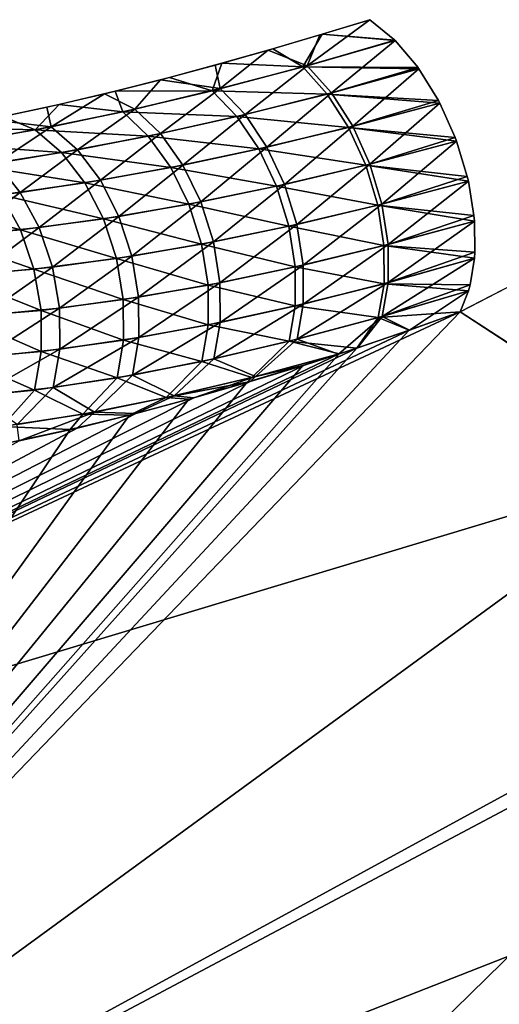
# Model space of a CAD drawing. Header units: millimetres. Extents: x -101 to 102, y -40 to 284.
# Tile 122 of 183: x 83.3 to 84.64, y 66.3 to 69.05. Entities that reach past the tile are written whole.
import ezdxf

# ---------------------------------------------------------------- set-up
doc = ezdxf.new("R2010")
doc.units = ezdxf.units.MM
doc.header["$LTSCALE"] = 65.185185
for name, color, linetype in [('28', 7, 'CONTINUOUS'), ('29', 7, 'CONTINUOUS'), ('30', 7, 'CONTINUOUS'), ('32', 7, 'CONTINUOUS'), ('34', 7, 'CONTINUOUS')]:
    doc.layers.add(name, color=color, linetype=linetype)

msp = doc.modelspace()

# ---------------------------------------------------------------- linework, layer by layer
at = {"layer": '28', "color": 7, "linetype": 'Continuous'}
for points in [[(85.1698, 67.8167, -24.8908), (80.8348, 66.511, -28.3431), (84.5283, 68.2351, -26.7663), (85.1698, 67.8167, -24.8908)], [(84.5283, 68.2351, -26.7663), (80.8348, 66.511, -28.3431), (84.3869, 68.1839, -26.8636), (84.5283, 68.2351, -26.7663)], [(84.3861, 68.1839, 26.8645), (81.6645, 65.2559, 24.4671), (84.5283, 68.2351, 26.7663), (84.3861, 68.1839, 26.8645)], [(84.5283, 68.2351, 26.7663), (81.6645, 65.2559, 24.4671), (85.7174, 67.4646, 23.1641), (84.5283, 68.2351, 26.7663)], [(84.3869, 68.1839, -26.8636), (80.8348, 66.511, -28.3431), (84.2419, 68.1344, -26.9687), (84.3869, 68.1839, -26.8636)], [(84.2396, 68.134, 26.9712), (81.6645, 65.2559, 24.4671), (84.3861, 68.1839, 26.8645), (84.2396, 68.134, 26.9712)], [(84.2419, 68.1344, -26.9687), (80.8348, 66.511, -28.3431), (84.1889, 68.117, -27.0085), (84.2419, 68.1344, -26.9687)], [(84.1901, 68.1178, 27.0083), (81.6645, 65.2559, 24.4671), (84.2396, 68.134, 26.9712), (84.1901, 68.1178, 27.0083)], [(84.0886, 68.0855, 27.0862), (81.6645, 65.2559, 24.4671), (84.1901, 68.1178, 27.0083), (84.0886, 68.0855, 27.0862)], [(84.1889, 68.117, -27.0085), (80.8348, 66.511, -28.3431), (84.0934, 68.0866, -27.0817), (84.1889, 68.117, -27.0085)], [(84.0934, 68.0866, -27.0817), (80.8348, 66.511, -28.3431), (83.9412, 68.0406, -27.2026), (84.0934, 68.0866, -27.0817)], [(83.9329, 68.0384, 27.2098), (81.6645, 65.2559, 24.4671), (84.0886, 68.0855, 27.0862), (83.9329, 68.0384, 27.2098)], [(83.9412, 68.0406, -27.2026), (80.8348, 66.511, -28.3431), (83.7838, 67.9953, -27.3314), (83.9412, 68.0406, -27.2026)], [(83.7705, 67.9914, 27.3422), (81.6645, 65.2559, 24.4671), (83.9329, 68.0384, 27.2098), (83.7705, 67.9914, 27.3422)], [(83.7838, 67.9953, -27.3314), (80.8348, 66.511, -28.3431), (83.6217, 67.9512, -27.4681), (83.7838, 67.9953, -27.3314)], [(83.6044, 67.9466, 27.4829), (81.6645, 65.2559, 24.4671), (83.7705, 67.9914, 27.3422), (83.6044, 67.9466, 27.4829)], [(83.6217, 67.9512, -27.4681), (80.8348, 66.511, -28.3431), (83.4581, 67.9104, -27.6125), (83.6217, 67.9512, -27.4681)], [(83.4389, 67.9063, 27.6307), (81.6645, 65.2559, 24.4671), (83.6044, 67.9466, 27.4829), (83.4389, 67.9063, 27.6307)], [(83.4581, 67.9104, -27.6125), (80.8348, 66.511, -28.3431), (83.2963, 67.8751, -27.7644), (83.4581, 67.9104, -27.6125)], [(83.2747, 67.8712, 27.7861), (81.6645, 65.2559, 24.4671), (83.4389, 67.9063, 27.6307), (83.2747, 67.8712, 27.7861)], [(81.6645, 65.2559, -24.4671), (80.8348, 66.511, -28.3431), (85.1698, 67.8167, -24.8908), (81.6645, 65.2559, -24.4671)], [(85.7634, 67.4315, -23.0037), (81.6645, 65.2559, -24.4671), (85.1698, 67.8167, -24.8908), (85.7634, 67.4315, -23.0037)], [(81.6645, 65.2559, 24.4671), (82.3711, 64.1869, 20.5117), (85.7174, 67.4646, 23.1641), (81.6645, 65.2559, 24.4671)], [(85.7174, 67.4646, 23.1641), (82.3711, 64.1869, 20.5117), (86.7388, 66.8036, 19.4747), (85.7174, 67.4646, 23.1641)], [(86.3089, 67.0791, -21.1069), (81.6645, 65.2559, -24.4671), (85.7634, 67.4315, -23.0037), (86.3089, 67.0791, -21.1069)], [(82.3711, 64.1869, -20.5117), (81.6645, 65.2559, -24.4671), (86.3089, 67.0791, -21.1069), (82.3711, 64.1869, -20.5117)], [(86.8059, 66.759, -19.2017), (82.3711, 64.1869, -20.5117), (86.3089, 67.0791, -21.1069), (86.8059, 66.759, -19.2017)], [(82.3711, 64.1869, 20.5117), (82.9524, 63.3075, 16.4898), (86.7388, 66.8036, 19.4747), (82.3711, 64.1869, 20.5117)], [(86.7388, 66.8036, 19.4747), (82.9524, 63.3075, 16.4898), (87.587, 66.2552, 15.7049), (86.7388, 66.8036, 19.4747)], [(87.2542, 66.4709, -17.2904), (82.3711, 64.1869, -20.5117), (86.8059, 66.759, -19.2017), (87.2542, 66.4709, -17.2904)], [(82.9524, 63.3075, -16.4898), (82.3711, 64.1869, -20.5117), (87.2542, 66.4709, -17.2904), (82.9524, 63.3075, -16.4898)], [(87.6526, 66.2144, -15.3783), (82.9524, 63.3075, -16.4898), (87.2542, 66.4709, -17.2904), (87.6526, 66.2144, -15.3783)]]:
    msp.add_3dface(points, dxfattribs=at)
at = {"layer": '29', "color": 7, "linetype": 'Continuous'}
msp.add_3dface([(84.5283, 68.2351, 26.7663), (85.7174, 67.4646, 23.1641), (84.7061, 68.3266, 26.6716), (84.5283, 68.2351, 26.7663)], dxfattribs=at)
at = {"layer": '30', "color": 7, "linetype": 'Continuous'}
msp.add_3dface([(85.1698, 67.8167, -24.8908), (84.5283, 68.2351, -26.7663), (84.7087, 68.3282, -26.6703), (85.1698, 67.8167, -24.8908)], dxfattribs=at)
at = {"layer": '32', "color": 7, "linetype": 'Continuous'}
for points in [[(84.2764, 69.0523, 26.8294), (84.1431, 69.0114, 26.9111), (84.3458, 68.9952, 26.9), (84.2764, 69.0523, 26.8294)], [(84.0052, 68.9707, 26.9983), (84.0891, 68.9203, 27.0642), (84.1431, 69.0114, 26.9111), (84.0052, 68.9707, 26.9983)], [(84.0891, 68.9203, 27.0642), (84.3469, 68.9941, 26.901), (84.1431, 69.0114, 26.9111), (84.0891, 68.9203, 27.0642)], [(84.1431, 69.0114, 26.9111), (84.3469, 68.9941, 26.901), (84.3458, 68.9952, 26.9), (84.1431, 69.0114, 26.9111)], [(84.3469, 68.9941, 26.901), (84.0891, 68.9203, 27.0642), (84.4109, 68.9184, 26.954), (84.3469, 68.9941, 26.901)], [(83.8628, 68.9304, 27.0914), (84.0891, 68.9203, 27.0642), (84.0052, 68.9707, 26.9983), (83.8628, 68.9304, 27.0914)], [(83.7161, 68.891, 27.1906), (83.835, 68.8537, 27.2346), (83.8628, 68.9304, 27.0914), (83.7161, 68.891, 27.1906)], [(83.835, 68.8537, 27.2346), (84.0891, 68.9203, 27.0642), (83.8628, 68.9304, 27.0914), (83.835, 68.8537, 27.2346)], [(83.835, 68.8537, 27.2346), (84.1571, 68.8445, 27.1221), (84.0891, 68.9203, 27.0642), (83.835, 68.8537, 27.2346)], [(84.1571, 68.8445, 27.1221), (84.4135, 68.9148, 26.9559), (84.0891, 68.9203, 27.0642), (84.1571, 68.8445, 27.1221)], [(84.0891, 68.9203, 27.0642), (84.4135, 68.9148, 26.9559), (84.4109, 68.9184, 26.954), (84.0891, 68.9203, 27.0642)], [(83.564, 68.8524, 27.2974), (83.835, 68.8537, 27.2346), (83.7161, 68.891, 27.1906), (83.564, 68.8524, 27.2974)], [(84.4135, 68.9148, 26.9559), (84.1571, 68.8445, 27.1221), (84.4682, 68.826, 26.9886), (84.4135, 68.9148, 26.9559)], [(83.4082, 68.8155, 27.4113), (83.5854, 68.7948, 27.4126), (83.564, 68.8524, 27.2974), (83.4082, 68.8155, 27.4113)], [(83.5854, 68.7948, 27.4126), (83.835, 68.8537, 27.2346), (83.564, 68.8524, 27.2974), (83.5854, 68.7948, 27.4126)], [(83.5854, 68.7948, 27.4126), (83.9047, 68.7816, 27.2953), (83.835, 68.8537, 27.2346), (83.5854, 68.7948, 27.4126)], [(83.9047, 68.7816, 27.2953), (84.1571, 68.8445, 27.1221), (83.835, 68.8537, 27.2346), (83.9047, 68.7816, 27.2953)], [(83.9047, 68.7816, 27.2953), (84.2168, 68.7512, 27.1606), (84.1571, 68.8445, 27.1221), (83.9047, 68.7816, 27.2953)], [(84.2168, 68.7512, 27.1606), (84.4718, 68.8191, 26.9902), (84.1571, 68.8445, 27.1221), (84.2168, 68.7512, 27.1606)], [(84.1571, 68.8445, 27.1221), (84.4718, 68.8191, 26.9902), (84.4682, 68.826, 26.9886), (84.1571, 68.8445, 27.1221)], [(83.2515, 68.7814, 27.5309), (83.341, 68.7443, 27.5983), (83.4082, 68.8155, 27.4113), (83.2515, 68.7814, 27.5309)], [(83.341, 68.7443, 27.5983), (83.5854, 68.7948, 27.4126), (83.4082, 68.8155, 27.4113), (83.341, 68.7443, 27.5983)], [(84.4718, 68.8191, 26.9902), (84.2168, 68.7512, 27.1606), (84.5149, 68.7226, 27.0021), (84.4718, 68.8191, 26.9902)], [(83.096, 68.7508, 27.6551), (83.341, 68.7443, 27.5983), (83.2515, 68.7814, 27.5309), (83.096, 68.7508, 27.6551)], [(83.341, 68.7443, 27.5983), (83.6569, 68.7267, 27.4757), (83.5854, 68.7948, 27.4126), (83.341, 68.7443, 27.5983)], [(83.6569, 68.7267, 27.4757), (83.9047, 68.7816, 27.2953), (83.5854, 68.7948, 27.4126), (83.6569, 68.7267, 27.4757)], [(83.6569, 68.7267, 27.4757), (83.9658, 68.6909, 27.3377), (83.9047, 68.7816, 27.2953), (83.6569, 68.7267, 27.4757)], [(83.9658, 68.6909, 27.3377), (84.2168, 68.7512, 27.1606), (83.9047, 68.7816, 27.2953), (83.9658, 68.6909, 27.3377)], [(83.1029, 68.7032, 27.7922), (83.341, 68.7443, 27.5983), (83.096, 68.7508, 27.6551), (83.1029, 68.7032, 27.7922)], [(83.9658, 68.6909, 27.3377), (84.2647, 68.6455, 27.1775), (84.2168, 68.7512, 27.1606), (83.9658, 68.6909, 27.3377)], [(84.2647, 68.6455, 27.1775), (84.5187, 68.7123, 27.0022), (84.2168, 68.7512, 27.1606), (84.2647, 68.6455, 27.1775)], [(84.2168, 68.7512, 27.1606), (84.5187, 68.7123, 27.0022), (84.5149, 68.7226, 27.0021), (84.2168, 68.7512, 27.1606)], [(83.1029, 68.7032, 27.7922), (83.4147, 68.6805, 27.6634), (83.341, 68.7443, 27.5983), (83.1029, 68.7032, 27.7922)], [(83.4147, 68.6805, 27.6634), (83.6569, 68.7267, 27.4757), (83.341, 68.7443, 27.5983), (83.4147, 68.6805, 27.6634)], [(83.4147, 68.6805, 27.6634), (83.7197, 68.639, 27.5217), (83.6569, 68.7267, 27.4757), (83.4147, 68.6805, 27.6634)], [(83.7197, 68.639, 27.5217), (83.9658, 68.6909, 27.3377), (83.6569, 68.7267, 27.4757), (83.7197, 68.639, 27.5217)], [(83.1789, 68.6438, 27.8588), (83.4147, 68.6805, 27.6634), (83.1029, 68.7032, 27.7922), (83.1789, 68.6438, 27.8588)], [(84.5187, 68.7123, 27.0022), (84.2647, 68.6455, 27.1775), (84.5485, 68.6137, 26.9937), (84.5187, 68.7123, 27.0022)], [(83.1789, 68.6438, 27.8588), (83.4793, 68.596, 27.7128), (83.4147, 68.6805, 27.6634), (83.1789, 68.6438, 27.8588)], [(83.4793, 68.596, 27.7128), (83.7197, 68.639, 27.5217), (83.4147, 68.6805, 27.6634), (83.4793, 68.596, 27.7128)], [(83.7197, 68.639, 27.5217), (84.0149, 68.5867, 27.3594), (83.9658, 68.6909, 27.3377), (83.7197, 68.639, 27.5217)], [(84.0149, 68.5867, 27.3594), (84.2647, 68.6455, 27.1775), (83.9658, 68.6909, 27.3377), (84.0149, 68.5867, 27.3594)], [(83.2457, 68.5628, 27.9111), (83.4793, 68.596, 27.7128), (83.1789, 68.6438, 27.8588), (83.2457, 68.5628, 27.9111)], [(84.0149, 68.5867, 27.3594), (84.2983, 68.5333, 27.1718), (84.2647, 68.6455, 27.1775), (84.0149, 68.5867, 27.3594)], [(84.2983, 68.5333, 27.1718), (84.5516, 68.6003, 26.9912), (84.2647, 68.6455, 27.1775), (84.2983, 68.5333, 27.1718)], [(84.2647, 68.6455, 27.1775), (84.5516, 68.6003, 26.9912), (84.5485, 68.6137, 26.9937), (84.2647, 68.6455, 27.1775)], [(83.4793, 68.596, 27.7128), (83.7701, 68.5365, 27.548), (83.7197, 68.639, 27.5217), (83.4793, 68.596, 27.7128)], [(83.7701, 68.5365, 27.548), (84.0149, 68.5867, 27.3594), (83.7197, 68.639, 27.5217), (83.7701, 68.5365, 27.548)], [(83.2457, 68.5628, 27.9111), (83.5313, 68.4955, 27.7436), (83.4793, 68.596, 27.7128), (83.2457, 68.5628, 27.9111)], [(83.5313, 68.4955, 27.7436), (83.7701, 68.5365, 27.548), (83.4793, 68.596, 27.7128), (83.5313, 68.4955, 27.7436)], [(83.7701, 68.5365, 27.548), (84.0494, 68.4746, 27.3591), (84.0149, 68.5867, 27.3594), (83.7701, 68.5365, 27.548)], [(84.0494, 68.4746, 27.3591), (84.2983, 68.5333, 27.1718), (84.0149, 68.5867, 27.3594), (84.0494, 68.4746, 27.3591)], [(84.5516, 68.6003, 26.9912), (84.2983, 68.5333, 27.1718), (84.5672, 68.505, 26.9638), (84.5516, 68.6003, 26.9912)], [(83.0203, 68.5403, 28.1167), (83.2994, 68.4647, 27.9462), (83.2457, 68.5628, 27.9111), (83.0203, 68.5403, 28.1167)], [(83.2994, 68.4647, 27.9462), (83.5313, 68.4955, 27.7436), (83.2457, 68.5628, 27.9111), (83.2994, 68.4647, 27.9462)], [(83.076, 68.4448, 28.1558), (83.2994, 68.4647, 27.9462), (83.0203, 68.5403, 28.1167), (83.076, 68.4448, 28.1558)], [(83.5313, 68.4955, 27.7436), (83.8056, 68.4248, 27.5532), (83.7701, 68.5365, 27.548), (83.5313, 68.4955, 27.7436)], [(83.8056, 68.4248, 27.5532), (84.0494, 68.4746, 27.3591), (83.7701, 68.5365, 27.548), (83.8056, 68.4248, 27.5532)], [(84.0494, 68.4746, 27.3591), (84.3157, 68.4208, 27.1439), (84.2983, 68.5333, 27.1718), (84.0494, 68.4746, 27.3591)], [(84.3157, 68.4208, 27.1439), (84.5686, 68.4893, 26.9576), (84.2983, 68.5333, 27.1718), (84.3157, 68.4208, 27.1439)], [(84.2983, 68.5333, 27.1718), (84.5686, 68.4893, 26.9576), (84.5672, 68.505, 26.9638), (84.2983, 68.5333, 27.1718)], [(83.2994, 68.4647, 27.9462), (83.5678, 68.3847, 27.7542), (83.5313, 68.4955, 27.7436), (83.2994, 68.4647, 27.9462)], [(83.5678, 68.3847, 27.7542), (83.8056, 68.4248, 27.5532), (83.5313, 68.4955, 27.7436), (83.5678, 68.3847, 27.7542)], [(84.5686, 68.4893, 26.9576), (84.3157, 68.4208, 27.1439), (84.57, 68.4022, 26.9141), (84.5686, 68.4893, 26.9576)], [(83.076, 68.4448, 28.1558), (83.3372, 68.3549, 27.9622), (83.2994, 68.4647, 27.9462), (83.076, 68.4448, 28.1558)], [(83.3372, 68.3549, 27.9622), (83.5678, 68.3847, 27.7542), (83.2994, 68.4647, 27.9462), (83.3372, 68.3549, 27.9622)], [(83.8056, 68.4248, 27.5532), (84.0673, 68.3609, 27.337), (84.0494, 68.4746, 27.3591), (83.8056, 68.4248, 27.5532)], [(84.0673, 68.3609, 27.337), (84.3157, 68.4208, 27.1439), (84.0494, 68.4746, 27.3591), (84.0673, 68.3609, 27.337)], [(83.1153, 68.3364, 28.1771), (83.3372, 68.3549, 27.9622), (83.076, 68.4448, 28.1558), (83.1153, 68.3364, 28.1771)], [(83.5678, 68.3847, 27.7542), (83.824, 68.3102, 27.537), (83.8056, 68.4248, 27.5532), (83.5678, 68.3847, 27.7542)], [(83.824, 68.3102, 27.537), (84.0673, 68.3609, 27.337), (83.8056, 68.4248, 27.5532), (83.824, 68.3102, 27.537)], [(84.0673, 68.3609, 27.337), (84.316, 68.3141, 27.0953), (84.3157, 68.4208, 27.1439), (84.0673, 68.3609, 27.337)], [(84.316, 68.3141, 27.0953), (84.5688, 68.3853, 26.9035), (84.3157, 68.4208, 27.1439), (84.316, 68.3141, 27.0953)], [(84.3157, 68.4208, 27.1439), (84.5688, 68.3853, 26.9035), (84.57, 68.4022, 26.9141), (84.3157, 68.4208, 27.1439)], [(83.3372, 68.3549, 27.9622), (83.5869, 68.2694, 27.7441), (83.5678, 68.3847, 27.7542), (83.3372, 68.3549, 27.9622)], [(83.5869, 68.2694, 27.7441), (83.824, 68.3102, 27.537), (83.5678, 68.3847, 27.7542), (83.5869, 68.2694, 27.7441)], [(84.5688, 68.3853, 26.9035), (84.316, 68.3141, 27.0953), (84.5568, 68.3107, 26.8471), (84.5688, 68.3853, 26.9035)], [(83.1153, 68.3364, 28.1771), (83.357, 68.2394, 27.9583), (83.3372, 68.3549, 27.9622), (83.1153, 68.3364, 28.1771)], [(83.357, 68.2394, 27.9583), (83.5869, 68.2694, 27.7441), (83.3372, 68.3549, 27.9622), (83.357, 68.2394, 27.9583)], [(83.824, 68.3102, 27.537), (84.0677, 68.2518, 27.2942), (84.0673, 68.3609, 27.337), (83.824, 68.3102, 27.537)], [(84.0677, 68.2518, 27.2942), (84.316, 68.3141, 27.0953), (84.0673, 68.3609, 27.337), (84.0677, 68.2518, 27.2942)], [(83.1359, 68.221, 28.1795), (83.357, 68.2394, 27.9583), (83.1153, 68.3364, 28.1771), (83.1359, 68.221, 28.1795)], [(83.5869, 68.2694, 27.7441), (83.8245, 68.1989, 27.5003), (83.824, 68.3102, 27.537), (83.5869, 68.2694, 27.7441)], [(83.8245, 68.1989, 27.5003), (84.0677, 68.2518, 27.2942), (83.824, 68.3102, 27.537), (83.8245, 68.1989, 27.5003)], [(84.0677, 68.2518, 27.2942), (84.2991, 68.2191, 27.0287), (84.316, 68.3141, 27.0953), (84.0677, 68.2518, 27.2942)], [(84.2991, 68.2191, 27.0287), (84.5522, 68.294, 26.8318), (84.316, 68.3141, 27.0953), (84.2991, 68.2191, 27.0287)], [(84.316, 68.3141, 27.0953), (84.5522, 68.294, 26.8318), (84.5568, 68.3107, 26.8471), (84.316, 68.3141, 27.0953)], [(84.2991, 68.2191, 27.0287), (84.5283, 68.2351, 26.7663), (84.5522, 68.294, 26.8318), (84.2991, 68.2191, 27.0287)], [(83.357, 68.2394, 27.9583), (83.5875, 68.1562, 27.7138), (83.5869, 68.2694, 27.7441), (83.357, 68.2394, 27.9583)], [(83.5875, 68.1562, 27.7138), (83.8245, 68.1989, 27.5003), (83.5869, 68.2694, 27.7441), (83.5875, 68.1562, 27.7138)], [(83.1359, 68.221, 28.1795), (83.3577, 68.1246, 27.9346), (83.357, 68.2394, 27.9583), (83.1359, 68.221, 28.1795)], [(83.3577, 68.1246, 27.9346), (83.5875, 68.1562, 27.7138), (83.357, 68.2394, 27.9583), (83.3577, 68.1246, 27.9346)], [(83.8245, 68.1989, 27.5003), (84.0505, 68.1532, 27.2331), (84.0677, 68.2518, 27.2942), (83.8245, 68.1989, 27.5003)], [(84.0505, 68.1532, 27.2331), (84.2991, 68.2191, 27.0287), (84.0677, 68.2518, 27.2942), (84.0505, 68.1532, 27.2331)], [(84.3861, 68.1839, 26.8645), (84.5283, 68.2351, 26.7663), (84.2991, 68.2191, 27.0287), (84.3861, 68.1839, 26.8645)], [(83.1367, 68.105, 28.1628), (83.3577, 68.1246, 27.9346), (83.1359, 68.221, 28.1795), (83.1367, 68.105, 28.1628)], [(84.0505, 68.1532, 27.2331), (84.2396, 68.134, 26.9712), (84.2991, 68.2191, 27.0287), (84.0505, 68.1532, 27.2331)], [(84.2396, 68.134, 26.9712), (84.3861, 68.1839, 26.8645), (84.2991, 68.2191, 27.0287), (84.2396, 68.134, 26.9712)], [(83.5875, 68.1562, 27.7138), (83.8069, 68.0969, 27.4451), (83.8245, 68.1989, 27.5003), (83.5875, 68.1562, 27.7138)], [(83.8069, 68.0969, 27.4451), (84.0505, 68.1532, 27.2331), (83.8245, 68.1989, 27.5003), (83.8069, 68.0969, 27.4451)], [(83.3577, 68.1246, 27.9346), (83.5695, 68.0512, 27.6649), (83.5875, 68.1562, 27.7138), (83.3577, 68.1246, 27.9346)], [(83.5695, 68.0512, 27.6649), (83.8069, 68.0969, 27.4451), (83.5875, 68.1562, 27.7138), (83.5695, 68.0512, 27.6649)], [(83.8069, 68.0969, 27.4451), (83.946, 68.0522, 27.2186), (84.0505, 68.1532, 27.2331), (83.8069, 68.0969, 27.4451)], [(83.946, 68.0522, 27.2186), (84.1901, 68.1178, 27.0083), (84.0505, 68.1532, 27.2331), (83.946, 68.0522, 27.2186)], [(84.1901, 68.1178, 27.0083), (84.2396, 68.134, 26.9712), (84.0505, 68.1532, 27.2331), (84.1901, 68.1178, 27.0083)], [(83.1367, 68.105, 28.1628), (83.3392, 68.0167, 27.8925), (83.3577, 68.1246, 27.9346), (83.1367, 68.105, 28.1628)], [(83.3392, 68.0167, 27.8925), (83.5695, 68.0512, 27.6649), (83.3577, 68.1246, 27.9346), (83.3392, 68.0167, 27.8925)], [(84.0886, 68.0855, 27.0862), (84.1901, 68.1178, 27.0083), (83.946, 68.0522, 27.2186), (84.0886, 68.0855, 27.0862)], [(83.1176, 67.9947, 28.1279), (83.3392, 68.0167, 27.8925), (83.1367, 68.105, 28.1628), (83.1176, 67.9947, 28.1279)], [(83.5695, 68.0512, 27.6649), (83.7069, 67.9954, 27.4349), (83.8069, 68.0969, 27.4451), (83.5695, 68.0512, 27.6649)], [(83.7069, 67.9954, 27.4349), (83.946, 68.0522, 27.2186), (83.8069, 68.0969, 27.4451), (83.7069, 67.9954, 27.4349)], [(83.9329, 68.0384, 27.2098), (84.0886, 68.0855, 27.0862), (83.946, 68.0522, 27.2186), (83.9329, 68.0384, 27.2098)], [(83.3392, 68.0167, 27.8925), (83.4738, 67.9492, 27.6594), (83.5695, 68.0512, 27.6649), (83.3392, 68.0167, 27.8925)], [(83.4738, 67.9492, 27.6594), (83.7069, 67.9954, 27.4349), (83.5695, 68.0512, 27.6649), (83.4738, 67.9492, 27.6594)], [(83.9329, 68.0384, 27.2098), (83.946, 68.0522, 27.2186), (83.7069, 67.9954, 27.4349), (83.9329, 68.0384, 27.2098)], [(83.7705, 67.9914, 27.3422), (83.9329, 68.0384, 27.2098), (83.7069, 67.9954, 27.4349), (83.7705, 67.9914, 27.3422)], [(83.1176, 67.9947, 28.1279), (83.248, 67.9144, 27.892), (83.3392, 68.0167, 27.8925), (83.1176, 67.9947, 28.1279)], [(83.248, 67.9144, 27.892), (83.4738, 67.9492, 27.6594), (83.3392, 68.0167, 27.8925), (83.248, 67.9144, 27.892)], [(83.6044, 67.9466, 27.4829), (83.7069, 67.9954, 27.4349), (83.4738, 67.9492, 27.6594), (83.6044, 67.9466, 27.4829)], [(83.6044, 67.9466, 27.4829), (83.7705, 67.9914, 27.3422), (83.7069, 67.9954, 27.4349), (83.6044, 67.9466, 27.4829)], [(83.4389, 67.9063, 27.6307), (83.4738, 67.9492, 27.6594), (83.248, 67.9144, 27.892), (83.4389, 67.9063, 27.6307)], [(83.4389, 67.9063, 27.6307), (83.6044, 67.9466, 27.4829), (83.4738, 67.9492, 27.6594), (83.4389, 67.9063, 27.6307)], [(83.2747, 67.8712, 27.7861), (83.4389, 67.9063, 27.6307), (83.248, 67.9144, 27.892), (83.2747, 67.8712, 27.7861)]]:
    msp.add_3dface(points, dxfattribs=at)
at = {"layer": '34', "color": 7, "linetype": 'Continuous'}
for points in [[(84.3458, 68.9952, -26.9), (84.1008, 68.9236, -27.0565), (84.2764, 69.0523, -26.8294), (84.3458, 68.9952, -26.9)], [(84.2764, 69.0523, -26.8294), (84.1008, 68.9236, -27.0565), (84.1366, 69.0095, -26.9152), (84.2764, 69.0523, -26.8294)], [(84.1366, 69.0095, -26.9152), (84.1008, 68.9236, -27.0565), (83.9923, 68.967, -27.0066), (84.1366, 69.0095, -26.9152)], [(84.3469, 68.9941, -26.901), (84.1008, 68.9236, -27.0565), (84.3458, 68.9952, -26.9), (84.3469, 68.9941, -26.901)], [(84.3469, 68.9941, -26.901), (84.1688, 68.8475, -27.1144), (84.1008, 68.9236, -27.0565), (84.3469, 68.9941, -26.901)], [(84.4108, 68.9185, -26.954), (84.1688, 68.8475, -27.1144), (84.3469, 68.9941, -26.901), (84.4108, 68.9185, -26.954)], [(83.9923, 68.967, -27.0066), (83.8581, 68.8595, -27.2187), (83.8438, 68.9252, -27.104), (83.9923, 68.967, -27.0066)], [(84.1008, 68.9236, -27.0565), (83.8581, 68.8595, -27.2187), (83.9923, 68.967, -27.0066), (84.1008, 68.9236, -27.0565)], [(83.8438, 68.9252, -27.104), (83.8581, 68.8595, -27.2187), (83.6913, 68.8845, -27.2078), (83.8438, 68.9252, -27.104)], [(84.1008, 68.9236, -27.0565), (83.9277, 68.787, -27.2792), (83.8581, 68.8595, -27.2187), (84.1008, 68.9236, -27.0565)], [(84.1688, 68.8475, -27.1144), (83.9277, 68.787, -27.2792), (84.1008, 68.9236, -27.0565), (84.1688, 68.8475, -27.1144)], [(84.4135, 68.9148, -26.9559), (84.1688, 68.8475, -27.1144), (84.4108, 68.9185, -26.954), (84.4135, 68.9148, -26.9559)], [(84.4135, 68.9148, -26.9559), (84.2284, 68.7541, -27.1526), (84.1688, 68.8475, -27.1144), (84.4135, 68.9148, -26.9559)], [(84.4682, 68.826, -26.9886), (84.2284, 68.7541, -27.1526), (84.4135, 68.9148, -26.9559), (84.4682, 68.826, -26.9886)], [(83.6913, 68.8845, -27.2078), (83.6194, 68.8024, -27.3876), (83.5341, 68.8451, -27.3189), (83.6913, 68.8845, -27.2078)], [(83.8581, 68.8595, -27.2187), (83.6194, 68.8024, -27.3876), (83.6913, 68.8845, -27.2078), (83.8581, 68.8595, -27.2187)], [(83.5341, 68.8451, -27.3189), (83.3853, 68.7529, -27.5637), (83.3731, 68.8076, -27.4376), (83.5341, 68.8451, -27.3189)], [(83.6194, 68.8024, -27.3876), (83.3853, 68.7529, -27.5637), (83.5341, 68.8451, -27.3189), (83.6194, 68.8024, -27.3876)], [(83.8581, 68.8595, -27.2187), (83.6907, 68.7337, -27.4505), (83.6194, 68.8024, -27.3876), (83.8581, 68.8595, -27.2187)], [(83.9277, 68.787, -27.2792), (83.6907, 68.7337, -27.4505), (83.8581, 68.8595, -27.2187), (83.9277, 68.787, -27.2792)], [(84.1688, 68.8475, -27.1144), (83.9886, 68.6961, -27.3212), (83.9277, 68.787, -27.2792), (84.1688, 68.8475, -27.1144)], [(84.2284, 68.7541, -27.1526), (83.9886, 68.6961, -27.3212), (84.1688, 68.8475, -27.1144), (84.2284, 68.7541, -27.1526)], [(83.3731, 68.8076, -27.4376), (83.3853, 68.7529, -27.5637), (83.2105, 68.773, -27.5631), (83.3731, 68.8076, -27.4376)], [(84.4719, 68.8191, -26.9902), (84.2284, 68.7541, -27.1526), (84.4682, 68.826, -26.9886), (84.4719, 68.8191, -26.9902)], [(84.4719, 68.8191, -26.9902), (84.2763, 68.6484, -27.1693), (84.2284, 68.7541, -27.1526), (84.4719, 68.8191, -26.9902)], [(84.5149, 68.7226, -27.0021), (84.2763, 68.6484, -27.1693), (84.4719, 68.8191, -26.9902), (84.5149, 68.7226, -27.0021)], [(83.6194, 68.8024, -27.3876), (83.4586, 68.6882, -27.6285), (83.3853, 68.7529, -27.5637), (83.6194, 68.8024, -27.3876)], [(83.6907, 68.7337, -27.4505), (83.4586, 68.6882, -27.6285), (83.6194, 68.8024, -27.3876), (83.6907, 68.7337, -27.4505)], [(83.9277, 68.787, -27.2792), (83.7532, 68.6456, -27.496), (83.6907, 68.7337, -27.4505), (83.9277, 68.787, -27.2792)], [(83.9886, 68.6961, -27.3212), (83.7532, 68.6456, -27.496), (83.9277, 68.787, -27.2792), (83.9886, 68.6961, -27.3212)], [(83.3853, 68.7529, -27.5637), (83.1568, 68.7118, -27.7471), (83.2105, 68.773, -27.5631), (83.3853, 68.7529, -27.5637)], [(83.3853, 68.7529, -27.5637), (83.2323, 68.6513, -27.8134), (83.1568, 68.7118, -27.7471), (83.3853, 68.7529, -27.5637)], [(83.4586, 68.6882, -27.6285), (83.2323, 68.6513, -27.8134), (83.3853, 68.7529, -27.5637), (83.4586, 68.6882, -27.6285)], [(84.2284, 68.7541, -27.1526), (84.0376, 68.5917, -27.3424), (83.9886, 68.6961, -27.3212), (84.2284, 68.7541, -27.1526)], [(84.2763, 68.6484, -27.1693), (84.0376, 68.5917, -27.3424), (84.2284, 68.7541, -27.1526), (84.2763, 68.6484, -27.1693)], [(83.6907, 68.7337, -27.4505), (83.5229, 68.6031, -27.6772), (83.4586, 68.6882, -27.6285), (83.6907, 68.7337, -27.4505)], [(83.7532, 68.6456, -27.496), (83.5229, 68.6031, -27.6772), (83.6907, 68.7337, -27.4505), (83.7532, 68.6456, -27.496)], [(83.9886, 68.6961, -27.3212), (83.8035, 68.5428, -27.5217), (83.7532, 68.6456, -27.496), (83.9886, 68.6961, -27.3212)], [(84.0376, 68.5917, -27.3424), (83.8035, 68.5428, -27.5217), (83.9886, 68.6961, -27.3212), (84.0376, 68.5917, -27.3424)], [(84.5187, 68.7123, -27.0022), (84.2763, 68.6484, -27.1693), (84.5149, 68.7226, -27.0021), (84.5187, 68.7123, -27.0022)], [(84.5187, 68.7123, -27.0022), (84.3098, 68.5362, -27.1633), (84.2763, 68.6484, -27.1693), (84.5187, 68.7123, -27.0022)], [(84.5485, 68.6137, -26.9937), (84.3098, 68.5362, -27.1633), (84.5187, 68.7123, -27.0022), (84.5485, 68.6137, -26.9937)], [(83.4586, 68.6882, -27.6285), (83.2986, 68.5695, -27.865), (83.2323, 68.6513, -27.8134), (83.4586, 68.6882, -27.6285)], [(83.5229, 68.6031, -27.6772), (83.2986, 68.5695, -27.865), (83.4586, 68.6882, -27.6285), (83.5229, 68.6031, -27.6772)], [(83.2986, 68.5695, -27.865), (83.0813, 68.5453, -28.0594), (83.2323, 68.6513, -27.8134), (83.2986, 68.5695, -27.865)], [(83.7532, 68.6456, -27.496), (83.5746, 68.5023, -27.7072), (83.5229, 68.6031, -27.6772), (83.7532, 68.6456, -27.496)], [(83.8035, 68.5428, -27.5217), (83.5746, 68.5023, -27.7072), (83.7532, 68.6456, -27.496), (83.8035, 68.5428, -27.5217)], [(84.2763, 68.6484, -27.1693), (84.072, 68.4796, -27.3416), (84.0376, 68.5917, -27.3424), (84.2763, 68.6484, -27.1693)], [(84.3098, 68.5362, -27.1633), (84.072, 68.4796, -27.3416), (84.2763, 68.6484, -27.1693), (84.3098, 68.5362, -27.1633)], [(84.5516, 68.6003, -26.9911), (84.3098, 68.5362, -27.1633), (84.5485, 68.6137, -26.9937), (84.5516, 68.6003, -26.9911)], [(83.5229, 68.6031, -27.6772), (83.3519, 68.4708, -27.8991), (83.2986, 68.5695, -27.865), (83.5229, 68.6031, -27.6772)], [(83.5746, 68.5023, -27.7072), (83.3519, 68.4708, -27.8991), (83.5229, 68.6031, -27.6772), (83.5746, 68.5023, -27.7072)], [(84.0376, 68.5917, -27.3424), (83.8388, 68.4311, -27.5261), (83.8035, 68.5428, -27.5217), (84.0376, 68.5917, -27.3424)], [(84.072, 68.4796, -27.3416), (83.8388, 68.4311, -27.5261), (84.0376, 68.5917, -27.3424), (84.072, 68.4796, -27.3416)], [(84.5516, 68.6003, -26.9911), (84.3272, 68.4237, -27.1352), (84.3098, 68.5362, -27.1633), (84.5516, 68.6003, -26.9911)], [(84.5672, 68.5051, -26.9638), (84.3272, 68.4237, -27.1352), (84.5516, 68.6003, -26.9911), (84.5672, 68.5051, -26.9638)], [(83.2986, 68.5695, -27.865), (83.1365, 68.4491, -28.0975), (83.0813, 68.5453, -28.0594), (83.2986, 68.5695, -27.865)], [(83.3519, 68.4708, -27.8991), (83.1365, 68.4491, -28.0975), (83.2986, 68.5695, -27.865), (83.3519, 68.4708, -27.8991)], [(83.8035, 68.5428, -27.5217), (83.6109, 68.3912, -27.7169), (83.5746, 68.5023, -27.7072), (83.8035, 68.5428, -27.5217)], [(83.8388, 68.4311, -27.5261), (83.6109, 68.3912, -27.7169), (83.8035, 68.5428, -27.5217), (83.8388, 68.4311, -27.5261)], [(84.3098, 68.5362, -27.1633), (84.0899, 68.366, -27.319), (84.072, 68.4796, -27.3416), (84.3098, 68.5362, -27.1633)], [(84.3272, 68.4237, -27.1352), (84.0899, 68.366, -27.319), (84.3098, 68.5362, -27.1633), (84.3272, 68.4237, -27.1352)], [(84.5686, 68.4892, -26.9576), (84.3272, 68.4237, -27.1352), (84.5672, 68.5051, -26.9638), (84.5686, 68.4892, -26.9576)], [(83.5746, 68.5023, -27.7072), (83.3894, 68.3607, -27.9139), (83.3519, 68.4708, -27.8991), (83.5746, 68.5023, -27.7072)], [(83.6109, 68.3912, -27.7169), (83.3894, 68.3607, -27.9139), (83.5746, 68.5023, -27.7072), (83.6109, 68.3912, -27.7169)], [(84.072, 68.4796, -27.3416), (83.8571, 68.3166, -27.5091), (83.8388, 68.4311, -27.5261), (84.072, 68.4796, -27.3416)], [(84.0899, 68.366, -27.319), (83.8571, 68.3166, -27.5091), (84.072, 68.4796, -27.3416), (84.0899, 68.366, -27.319)], [(84.5686, 68.4892, -26.9576), (84.3275, 68.3171, -27.0863), (84.3272, 68.4237, -27.1352), (84.5686, 68.4892, -26.9576)], [(84.57, 68.4023, -26.9141), (84.3275, 68.3171, -27.0863), (84.5686, 68.4892, -26.9576), (84.57, 68.4023, -26.9141)], [(83.3519, 68.4708, -27.8991), (83.1753, 68.3402, -28.1174), (83.1365, 68.4491, -28.0975), (83.3519, 68.4708, -27.8991)], [(83.3894, 68.3607, -27.9139), (83.1753, 68.3402, -28.1174), (83.3519, 68.4708, -27.8991), (83.3894, 68.3607, -27.9139)], [(83.8388, 68.4311, -27.5261), (83.6299, 68.2761, -27.7056), (83.6109, 68.3912, -27.7169), (83.8388, 68.4311, -27.5261)], [(83.8571, 68.3166, -27.5091), (83.6299, 68.2761, -27.7056), (83.8388, 68.4311, -27.5261), (83.8571, 68.3166, -27.5091)], [(84.3272, 68.4237, -27.1352), (84.0902, 68.257, -27.2756), (84.0899, 68.366, -27.319), (84.3272, 68.4237, -27.1352)], [(84.3275, 68.3171, -27.0863), (84.0902, 68.257, -27.2756), (84.3272, 68.4237, -27.1352), (84.3275, 68.3171, -27.0863)], [(84.5688, 68.3852, -26.9035), (84.3275, 68.3171, -27.0863), (84.57, 68.4023, -26.9141), (84.5688, 68.3852, -26.9035)], [(83.6109, 68.3912, -27.7169), (83.409, 68.2452, -27.9086), (83.3894, 68.3607, -27.9139), (83.6109, 68.3912, -27.7169)], [(83.6299, 68.2761, -27.7056), (83.409, 68.2452, -27.9086), (83.6109, 68.3912, -27.7169), (83.6299, 68.2761, -27.7056)], [(84.0899, 68.366, -27.319), (83.8576, 68.2055, -27.4715), (83.8571, 68.3166, -27.5091), (84.0899, 68.366, -27.319)], [(84.0902, 68.257, -27.2756), (83.8576, 68.2055, -27.4715), (84.0899, 68.366, -27.319), (84.0902, 68.257, -27.2756)], [(84.5568, 68.3107, -26.8471), (84.3106, 68.2223, -27.0195), (84.5688, 68.3852, -26.9035), (84.5568, 68.3107, -26.8471)], [(84.5688, 68.3852, -26.9035), (84.3106, 68.2223, -27.0195), (84.3275, 68.3171, -27.0863), (84.5688, 68.3852, -26.9035)], [(83.3894, 68.3607, -27.9139), (83.1957, 68.2248, -28.118), (83.1753, 68.3402, -28.1174), (83.3894, 68.3607, -27.9139)], [(83.409, 68.2452, -27.9086), (83.1957, 68.2248, -28.118), (83.3894, 68.3607, -27.9139), (83.409, 68.2452, -27.9086)], [(83.8571, 68.3166, -27.5091), (83.6304, 68.1632, -27.6741), (83.6299, 68.2761, -27.7056), (83.8571, 68.3166, -27.5091)], [(83.8576, 68.2055, -27.4715), (83.6304, 68.1632, -27.6741), (83.8571, 68.3166, -27.5091), (83.8576, 68.2055, -27.4715)], [(84.3106, 68.2223, -27.0195), (84.073, 68.1588, -27.214), (84.3275, 68.3171, -27.0863), (84.3106, 68.2223, -27.0195)], [(84.3275, 68.3171, -27.0863), (84.073, 68.1588, -27.214), (84.0902, 68.257, -27.2756), (84.3275, 68.3171, -27.0863)], [(84.5522, 68.294, -26.8318), (84.3106, 68.2223, -27.0195), (84.5568, 68.3107, -26.8471), (84.5522, 68.294, -26.8318)], [(84.5522, 68.294, -26.8318), (84.3869, 68.1839, -26.8636), (84.3106, 68.2223, -27.0195), (84.5522, 68.294, -26.8318)], [(84.5283, 68.2351, -26.7663), (84.3869, 68.1839, -26.8636), (84.5522, 68.294, -26.8318), (84.5283, 68.2351, -26.7663)], [(83.6299, 68.2761, -27.7056), (83.4096, 68.1308, -27.8833), (83.409, 68.2452, -27.9086), (83.6299, 68.2761, -27.7056)], [(83.6304, 68.1632, -27.6741), (83.4096, 68.1308, -27.8833), (83.6299, 68.2761, -27.7056), (83.6304, 68.1632, -27.6741)], [(84.073, 68.1588, -27.214), (83.84, 68.104, -27.4155), (84.0902, 68.257, -27.2756), (84.073, 68.1588, -27.214)], [(84.0902, 68.257, -27.2756), (83.84, 68.104, -27.4155), (83.8576, 68.2055, -27.4715), (84.0902, 68.257, -27.2756)], [(83.409, 68.2452, -27.9086), (83.1964, 68.109, -28.0993), (83.1957, 68.2248, -28.118), (83.409, 68.2452, -27.9086)], [(83.4096, 68.1308, -27.8833), (83.1964, 68.109, -28.0993), (83.409, 68.2452, -27.9086), (83.4096, 68.1308, -27.8833)], [(83.84, 68.104, -27.4155), (83.6125, 68.0587, -27.624), (83.8576, 68.2055, -27.4715), (83.84, 68.104, -27.4155)], [(83.8576, 68.2055, -27.4715), (83.6125, 68.0587, -27.624), (83.6304, 68.1632, -27.6741), (83.8576, 68.2055, -27.4715)], [(84.3106, 68.2223, -27.0195), (84.1889, 68.117, -27.0085), (84.073, 68.1588, -27.214), (84.3106, 68.2223, -27.0195)], [(84.2419, 68.1344, -26.9687), (84.1889, 68.117, -27.0085), (84.3106, 68.2223, -27.0195), (84.2419, 68.1344, -26.9687)], [(84.3869, 68.1839, -26.8636), (84.2419, 68.1344, -26.9687), (84.3106, 68.2223, -27.0195), (84.3869, 68.1839, -26.8636)], [(83.6125, 68.0587, -27.624), (83.3913, 68.0235, -27.8396), (83.6304, 68.1632, -27.6741), (83.6125, 68.0587, -27.624)], [(83.6304, 68.1632, -27.6741), (83.3913, 68.0235, -27.8396), (83.4096, 68.1308, -27.8833), (83.6304, 68.1632, -27.6741)], [(84.073, 68.1588, -27.214), (83.9569, 68.055, -27.209), (83.84, 68.104, -27.4155), (84.073, 68.1588, -27.214)], [(84.1889, 68.117, -27.0085), (83.9569, 68.055, -27.209), (84.073, 68.1588, -27.214), (84.1889, 68.117, -27.0085)], [(83.3913, 68.0235, -27.8396), (83.1776, 67.9994, -28.0624), (83.4096, 68.1308, -27.8833), (83.3913, 68.0235, -27.8396)], [(83.4096, 68.1308, -27.8833), (83.1776, 67.9994, -28.0624), (83.1964, 68.109, -28.0993), (83.4096, 68.1308, -27.8833)], [(83.84, 68.104, -27.4155), (83.7289, 68.0002, -27.4144), (83.6125, 68.0587, -27.624), (83.84, 68.104, -27.4155)], [(83.9569, 68.055, -27.209), (83.7289, 68.0002, -27.4144), (83.84, 68.104, -27.4155), (83.9569, 68.055, -27.209)], [(84.1889, 68.117, -27.0085), (84.0934, 68.0866, -27.0817), (83.9569, 68.055, -27.209), (84.1889, 68.117, -27.0085)], [(84.0934, 68.0866, -27.0817), (83.9412, 68.0406, -27.2026), (83.9569, 68.055, -27.209), (84.0934, 68.0866, -27.0817)], [(83.6125, 68.0587, -27.624), (83.5064, 67.955, -27.6271), (83.3913, 68.0235, -27.8396), (83.6125, 68.0587, -27.624)], [(83.7289, 68.0002, -27.4144), (83.5064, 67.955, -27.6271), (83.6125, 68.0587, -27.624), (83.7289, 68.0002, -27.4144)], [(83.9569, 68.055, -27.209), (83.7838, 67.9953, -27.3314), (83.7289, 68.0002, -27.4144), (83.9569, 68.055, -27.209)], [(83.9412, 68.0406, -27.2026), (83.7838, 67.9953, -27.3314), (83.9569, 68.055, -27.209), (83.9412, 68.0406, -27.2026)], [(83.3913, 68.0235, -27.8396), (83.2902, 67.92, -27.8473), (83.1776, 67.9994, -28.0624), (83.3913, 68.0235, -27.8396)], [(83.5064, 67.955, -27.6271), (83.2902, 67.92, -27.8473), (83.3913, 68.0235, -27.8396), (83.5064, 67.955, -27.6271)], [(83.7289, 68.0002, -27.4144), (83.6217, 67.9512, -27.4681), (83.5064, 67.955, -27.6271), (83.7289, 68.0002, -27.4144)], [(83.7838, 67.9953, -27.3314), (83.6217, 67.9512, -27.4681), (83.7289, 68.0002, -27.4144), (83.7838, 67.9953, -27.3314)], [(83.5064, 67.955, -27.6271), (83.2963, 67.8751, -27.7644), (83.2902, 67.92, -27.8473), (83.5064, 67.955, -27.6271)], [(83.4581, 67.9104, -27.6125), (83.2963, 67.8751, -27.7644), (83.5064, 67.955, -27.6271), (83.4581, 67.9104, -27.6125)], [(83.6217, 67.9512, -27.4681), (83.4581, 67.9104, -27.6125), (83.5064, 67.955, -27.6271), (83.6217, 67.9512, -27.4681)]]:
    msp.add_3dface(points, dxfattribs=at)

doc.saveas('drawing.dxf')
